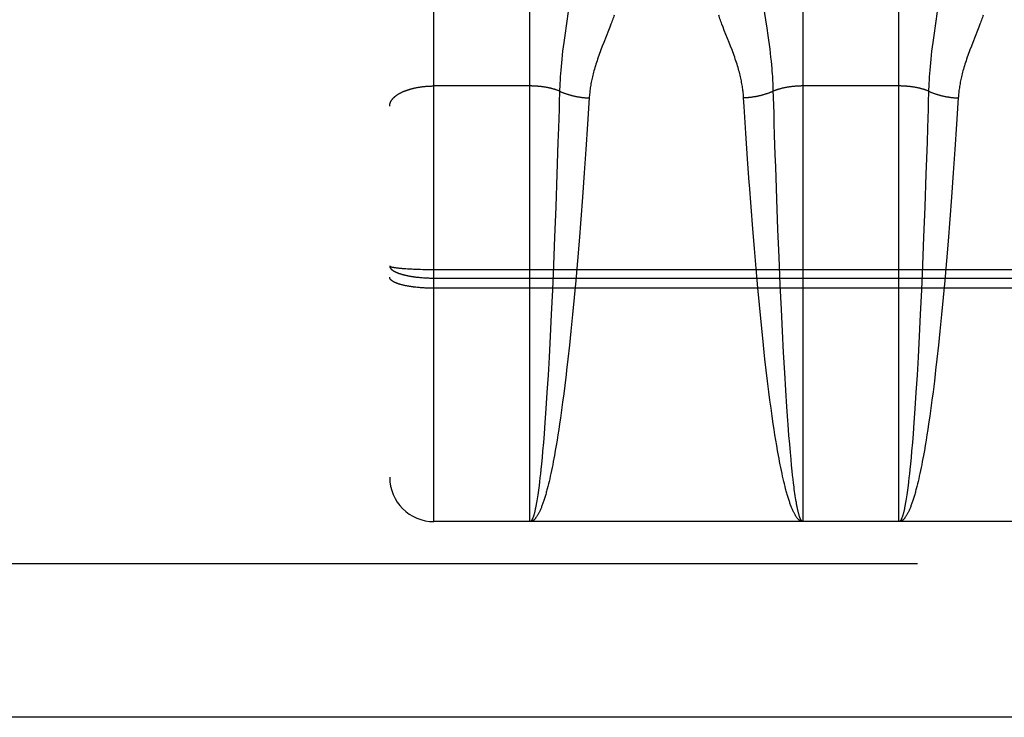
# Model space of a CAD drawing. Header units: inches. Extents: x 0 to 253, y 0 to 164.
# Tile 8 of 97: x 73.941 to 74.608, y 46.093 to 46.565. Entities that reach past the tile are written whole.
import ezdxf

# ---------------------------------------------------------------- set-up
doc = ezdxf.new("R2010")
doc.units = ezdxf.units.IN
doc.header["$LTSCALE"] = 13.939812
doc.header["$MEASUREMENT"] = 0
doc.linetypes.add('HIDDEN', pattern=[0.2, 0.1, -0.1])
doc.layers.add('LEFTHAND_DOOR_ASSEMBLY', color=7, linetype='CONTINUOUS')

msp = doc.modelspace()

# ---------------------------------------------------------------- linework, layer by layer
at = {"layer": 'LEFTHAND_DOOR_ASSEMBLY', "color": 8, "linetype": 'HIDDEN'}
for p, q in [((74.22133, 46.22543), (74.22133, 48.01043)), ((74.19133, 47.98043), (74.19133, 46.25544)), ((74.28633, 46.22543), (74.28633, 47.03623)), ((74.47133, 47.03623), (74.47133, 46.22543)), ((74.53633, 46.22543), (74.53633, 47.03623)), ((74.44704, 46.55951), (74.44468, 46.57523)), ((74.31254, 46.5723), (74.31085, 46.56116)), ((74.56254, 46.5723), (74.56085, 46.56116)), ((74.31085, 46.56116), (74.31013, 46.55623)), ((74.34121, 46.56218), (74.34045, 46.56018)), ((74.56085, 46.56116), (74.56013, 46.55623)), ((74.59121, 46.56218), (74.59045, 46.56018)), ((74.31013, 46.55623), (74.30968, 46.55301)), ((74.33963, 46.55807), (74.33637, 46.54987)), ((74.34045, 46.56018), (74.33963, 46.55807)), ((74.41803, 46.55807), (74.4172, 46.56018)), ((74.42129, 46.54987), (74.41803, 46.55807)), ((74.44775, 46.55461), (74.44704, 46.55951)), ((74.44819, 46.55144), (74.44775, 46.55461)), ((74.56013, 46.55623), (74.55968, 46.55301)), ((74.58963, 46.55807), (74.58637, 46.54987)), ((74.59045, 46.56018), (74.58963, 46.55807)), ((74.30925, 46.54989), (74.30886, 46.54688)), ((74.30968, 46.55301), (74.30925, 46.54989)), ((74.33538, 46.54735), (74.33441, 46.54481)), ((74.33637, 46.54987), (74.33538, 46.54735)), ((74.42227, 46.54735), (74.42129, 46.54987)), ((74.4486, 46.54838), (74.44819, 46.55144)), ((74.44898, 46.54542), (74.4486, 46.54838)), ((74.55925, 46.54989), (74.55886, 46.54688)), ((74.55968, 46.55301), (74.55925, 46.54989)), ((74.58538, 46.54735), (74.58441, 46.54481)), ((74.58637, 46.54987), (74.58538, 46.54735)), ((74.30818, 46.54121), (74.30789, 46.53855)), ((74.3085, 46.54399), (74.30818, 46.54121)), ((74.30886, 46.54688), (74.3085, 46.54399)), ((74.44932, 46.54259), (74.44898, 46.54542)), ((74.44963, 46.53987), (74.44932, 46.54259)), ((74.55818, 46.54121), (74.55789, 46.53855)), ((74.5585, 46.54399), (74.55818, 46.54121)), ((74.55886, 46.54688), (74.5585, 46.54399)), ((74.30763, 46.53599), (74.3074, 46.53352)), ((74.30789, 46.53855), (74.30763, 46.53599)), ((74.4499, 46.53726), (74.44963, 46.53987)), ((74.45015, 46.53474), (74.4499, 46.53726)), ((74.45036, 46.53231), (74.45015, 46.53474)), ((74.55763, 46.53599), (74.5574, 46.53352)), ((74.55789, 46.53855), (74.55763, 46.53599)), ((74.30701, 46.52881), (74.30686, 46.52654)), ((74.30719, 46.53113), (74.30701, 46.52881)), ((74.3074, 46.53352), (74.30719, 46.53113)), ((74.45079, 46.52654), (74.45064, 46.52881)), ((74.55701, 46.52881), (74.55686, 46.52654)), ((74.55719, 46.53113), (74.55701, 46.52881)), ((74.5574, 46.53352), (74.55719, 46.53113)), ((74.28633, 46.5204), (74.22091, 46.5204)), ((74.30661, 46.52216), (74.30652, 46.52003)), ((74.30673, 46.52433), (74.30661, 46.52216)), ((74.30686, 46.52654), (74.30673, 46.52433)), ((74.45093, 46.52433), (74.45079, 46.52654)), ((74.45104, 46.52216), (74.45093, 46.52433)), ((74.45113, 46.52003), (74.45104, 46.52216)), ((74.53633, 46.5204), (74.47092, 46.5204)), ((74.55661, 46.52216), (74.55652, 46.52003)), ((74.55673, 46.52433), (74.55661, 46.52216)), ((74.55686, 46.52654), (74.55673, 46.52433)), ((74.30638, 46.51539), (74.30624, 46.51082)), ((74.30645, 46.51794), (74.30638, 46.51539)), ((74.30652, 46.52003), (74.30645, 46.51794)), ((74.55638, 46.51539), (74.55624, 46.51082)), ((74.55645, 46.51794), (74.55638, 46.51539)), ((74.55652, 46.52003), (74.55645, 46.51794)), ((74.30624, 46.51082), (74.30606, 46.50463)), ((74.32652, 46.51229), (74.3254, 46.49453)), ((74.43149, 46.50648), (74.43113, 46.51229)), ((74.4515, 46.50773), (74.45136, 46.51235)), ((74.45169, 46.50149), (74.4515, 46.50773)), ((74.55624, 46.51082), (74.55606, 46.50463)), ((74.57652, 46.51229), (74.5754, 46.49453)), ((74.30606, 46.50463), (74.30586, 46.49834)), ((74.43265, 46.48841), (74.43149, 46.50648)), ((74.45189, 46.49516), (74.45169, 46.50149)), ((74.55606, 46.50463), (74.55586, 46.49834)), ((74.30586, 46.49834), (74.30566, 46.49196)), ((74.3254, 46.49453), (74.32427, 46.4775)), ((74.45214, 46.48712), (74.45189, 46.49516)), ((74.55586, 46.49834), (74.55566, 46.49196)), ((74.5754, 46.49453), (74.57427, 46.4775)), ((74.30566, 46.49196), (74.30535, 46.48224)), ((74.43382, 46.47115), (74.43265, 46.48841)), ((74.45257, 46.47401), (74.45214, 46.48712)), ((74.55566, 46.49196), (74.55535, 46.48224)), ((74.30535, 46.48224), (74.30463, 46.46067)), ((74.55535, 46.48224), (74.55463, 46.46067)), ((74.32427, 46.4775), (74.32316, 46.46151)), ((74.45285, 46.4657), (74.45257, 46.47401)), ((74.57427, 46.4775), (74.57316, 46.46151)), ((74.43495, 46.45502), (74.43382, 46.47115)), ((74.30463, 46.46067), (74.30384, 46.43862)), ((74.32316, 46.46151), (74.32198, 46.44518)), ((74.45362, 46.44373), (74.45285, 46.4657)), ((74.55463, 46.46067), (74.55384, 46.43862)), ((74.57316, 46.46151), (74.57198, 46.44518)), ((74.32198, 46.44518), (74.32085, 46.43027)), ((74.45439, 46.42322), (74.45362, 46.44373)), ((74.57198, 46.44518), (74.57085, 46.43027)), ((74.30384, 46.43862), (74.30306, 46.41808)), ((74.43733, 46.42361), (74.43617, 46.43857)), ((74.55384, 46.43862), (74.55306, 46.41808)), ((74.32085, 46.43027), (74.31965, 46.41527)), ((74.57085, 46.43027), (74.56965, 46.41527)), ((74.43841, 46.41026), (74.43733, 46.42361)), ((74.45515, 46.40441), (74.45439, 46.42322)), ((74.30306, 46.41808), (74.30229, 46.3993)), ((74.31965, 46.41527), (74.31854, 46.40192)), ((74.55306, 46.41808), (74.55229, 46.3993)), ((74.56965, 46.41527), (74.56854, 46.40192)), ((74.43954, 46.39692), (74.43841, 46.41026)), ((74.31854, 46.40192), (74.31738, 46.38863)), ((74.45595, 46.38577), (74.45515, 46.40441)), ((74.56854, 46.40192), (74.56738, 46.38863)), ((74.1957, 46.39734), (74.19615, 46.39728)), ((74.19615, 46.39728), (74.19662, 46.39722)), ((74.19662, 46.39722), (74.19711, 46.39717)), ((74.19711, 46.39717), (74.19761, 46.39711)), ((74.19761, 46.39711), (74.19814, 46.39706)), ((74.19814, 46.39706), (74.19868, 46.39701)), ((74.19868, 46.39701), (74.19924, 46.39696)), ((74.19924, 46.39696), (74.19982, 46.39691)), ((74.19982, 46.39691), (74.20041, 46.39686)), ((74.20041, 46.39686), (74.20134, 46.39679)), ((74.20134, 46.39679), (74.20229, 46.39672)), ((74.20229, 46.39672), (74.20329, 46.39666)), ((74.20329, 46.39666), (74.20431, 46.3966)), ((74.20431, 46.3966), (74.20537, 46.39654)), ((74.20537, 46.39654), (74.20645, 46.39649)), ((74.20645, 46.39649), (74.20756, 46.39644)), ((74.20756, 46.39644), (74.20907, 46.39638)), ((74.20907, 46.39638), (74.21063, 46.39633)), ((74.21063, 46.39633), (74.21222, 46.39629)), ((74.21222, 46.39629), (74.21383, 46.39625)), ((74.21383, 46.39625), (74.21547, 46.39622)), ((74.21547, 46.39622), (74.21713, 46.39619)), ((74.21713, 46.39619), (74.2188, 46.39618)), ((74.2188, 46.39618), (74.22048, 46.39617)), ((74.22048, 46.39617), (74.78717, 46.39617)), ((74.30229, 46.3993), (74.30155, 46.38241)), ((74.44072, 46.38367), (74.43954, 46.39692)), ((74.55229, 46.3993), (74.55155, 46.38241)), ((74.21182, 46.39077), (74.21262, 46.3907)), ((74.21262, 46.3907), (74.21343, 46.39063)), ((74.21343, 46.39063), (74.21424, 46.39057)), ((74.21424, 46.39057), (74.21506, 46.39052)), ((74.21506, 46.39052), (74.21589, 46.39048)), ((74.21589, 46.39048), (74.21672, 46.39044)), ((74.21672, 46.39044), (74.21755, 46.39041)), ((74.21755, 46.39041), (74.21839, 46.39038)), ((74.21839, 46.39038), (74.21922, 46.39036)), ((74.21922, 46.39036), (74.22006, 46.39035)), ((74.22006, 46.39035), (74.22091, 46.39034)), ((74.22091, 46.39034), (74.78633, 46.39034)), ((74.31738, 46.38863), (74.31633, 46.3771)), ((74.56738, 46.38863), (74.56633, 46.3771)), ((74.20908, 46.38408), (74.20831, 46.38417)), ((74.20985, 46.384), (74.20908, 46.38408)), ((74.21063, 46.38392), (74.20985, 46.384)), ((74.21142, 46.38385), (74.21063, 46.38392)), ((74.21222, 46.38379), (74.21142, 46.38385)), ((74.21302, 46.38373), (74.21222, 46.38379)), ((74.21383, 46.38367), (74.21302, 46.38373)), ((74.21465, 46.38362), (74.21383, 46.38367)), ((74.21547, 46.38358), (74.21465, 46.38362)), ((74.2163, 46.38354), (74.21547, 46.38358)), ((74.21713, 46.38351), (74.2163, 46.38354)), ((74.21797, 46.38348), (74.21713, 46.38351)), ((74.21881, 46.38346), (74.21797, 46.38348)), ((74.21964, 46.38345), (74.21881, 46.38346)), ((74.22049, 46.38344), (74.21964, 46.38345)), ((74.22133, 46.38343), (74.22049, 46.38344)), ((74.78675, 46.38343), (74.22133, 46.38343)), ((74.30155, 46.38241), (74.30078, 46.36573)), ((74.44179, 46.37216), (74.44072, 46.38367)), ((74.45672, 46.36905), (74.45595, 46.38577)), ((74.55155, 46.38241), (74.55078, 46.36573)), ((74.31633, 46.3771), (74.31523, 46.36561)), ((74.56633, 46.3771), (74.56523, 46.36561)), ((74.44291, 46.36075), (74.44179, 46.37216)), ((74.45744, 46.35428), (74.45672, 46.36905)), ((74.30078, 46.36573), (74.30005, 46.35105)), ((74.31523, 46.36561), (74.3141, 46.35432)), ((74.44405, 46.34954), (74.44291, 46.36075)), ((74.55078, 46.36573), (74.55005, 46.35105)), ((74.56523, 46.36561), (74.5641, 46.35432)), ((74.3141, 46.35432), (74.3131, 46.34481)), ((74.45819, 46.33995), (74.45744, 46.35428)), ((74.5641, 46.35432), (74.5631, 46.34481)), ((74.30005, 46.35105), (74.29929, 46.33683)), ((74.44506, 46.34014), (74.44405, 46.34954)), ((74.55005, 46.35105), (74.54929, 46.33683)), ((74.3131, 46.34481), (74.31208, 46.33552)), ((74.5631, 46.34481), (74.56208, 46.33552)), ((74.29929, 46.33683), (74.29859, 46.32465)), ((74.31208, 46.33552), (74.31121, 46.32794)), ((74.44558, 46.33552), (74.44506, 46.34014)), ((74.44645, 46.32794), (74.44558, 46.33552)), ((74.45897, 46.32615), (74.45819, 46.33995)), ((74.54929, 46.33683), (74.54859, 46.32465)), ((74.56208, 46.33552), (74.56121, 46.32794)), ((74.31121, 46.32794), (74.31086, 46.32496)), ((74.44733, 46.32054), (74.44645, 46.32794)), ((74.56121, 46.32794), (74.56032, 46.32054)), ((74.29859, 46.32465), (74.29787, 46.31295)), ((74.31086, 46.32496), (74.30996, 46.31763)), ((74.44823, 46.31332), (74.44733, 46.32054)), ((74.45969, 46.31439), (74.45897, 46.32615)), ((74.54859, 46.32465), (74.54787, 46.31295)), ((74.56032, 46.32054), (74.55942, 46.31332)), ((74.30996, 46.31763), (74.30924, 46.3119)), ((74.46042, 46.30316), (74.45969, 46.31439)), ((74.29787, 46.31295), (74.29714, 46.3018)), ((74.30924, 46.3119), (74.30851, 46.30631)), ((74.44896, 46.3077), (74.44823, 46.31332)), ((74.4497, 46.30221), (74.44896, 46.3077)), ((74.54787, 46.31295), (74.54714, 46.3018)), ((74.55869, 46.3077), (74.55795, 46.30221)), ((74.55942, 46.31332), (74.55869, 46.3077)), ((74.29714, 46.3018), (74.29648, 46.29253)), ((74.30777, 46.30085), (74.30702, 46.29554)), ((74.30851, 46.30631), (74.30777, 46.30085)), ((74.45045, 46.29686), (74.4497, 46.30221)), ((74.46107, 46.29383), (74.46042, 46.30316)), ((74.54714, 46.3018), (74.54648, 46.29253)), ((74.55795, 46.30221), (74.55721, 46.29686)), ((74.30702, 46.29554), (74.30645, 46.29166)), ((74.4512, 46.29166), (74.45045, 46.29686)), ((74.46126, 46.29125), (74.46107, 46.29383)), ((74.55721, 46.29686), (74.55645, 46.29166)), ((74.29648, 46.29253), (74.29591, 46.28497)), ((74.30588, 46.28786), (74.3053, 46.28416)), ((74.30645, 46.29166), (74.30588, 46.28786)), ((74.45177, 46.28786), (74.4512, 46.29166)), ((74.45235, 46.28416), (74.45177, 46.28786)), ((74.46184, 46.28375), (74.46126, 46.29125)), ((74.54648, 46.29253), (74.54591, 46.28497)), ((74.55588, 46.28786), (74.5553, 46.28416)), ((74.55645, 46.29166), (74.55588, 46.28786)), ((74.29591, 46.28497), (74.29543, 46.27897)), ((74.30472, 46.28055), (74.30413, 46.27703)), ((74.3053, 46.28416), (74.30472, 46.28055)), ((74.45293, 46.28055), (74.45235, 46.28416)), ((74.45352, 46.27703), (74.45293, 46.28055)), ((74.46233, 46.2778), (74.46184, 46.28375)), ((74.54591, 46.28497), (74.54543, 46.27897)), ((74.55472, 46.28055), (74.55413, 46.27703)), ((74.5553, 46.28416), (74.55472, 46.28055)), ((74.29543, 46.27897), (74.29493, 46.27323)), ((74.30354, 46.27361), (74.30295, 46.2703)), ((74.30413, 46.27703), (74.30354, 46.27361)), ((74.45411, 46.27361), (74.45352, 46.27703)), ((74.4547, 46.2703), (74.45411, 46.27361)), ((74.46282, 46.27212), (74.46233, 46.2778)), ((74.54543, 46.27897), (74.54493, 46.27323)), ((74.55354, 46.27361), (74.55295, 46.2703)), ((74.55413, 46.27703), (74.55354, 46.27361)), ((74.29454, 46.26885), (74.29414, 46.26465)), ((74.29493, 46.27323), (74.29454, 46.26885)), ((74.30255, 46.26814), (74.30215, 46.26603)), ((74.30295, 46.2703), (74.30255, 46.26814)), ((74.4551, 46.26814), (74.4547, 46.2703)), ((74.4555, 46.26603), (74.4551, 46.26814)), ((74.46321, 46.26778), (74.46282, 46.27212)), ((74.46361, 46.26363), (74.46321, 46.26778)), ((74.54454, 46.26885), (74.54414, 46.26465)), ((74.54493, 46.27323), (74.54454, 46.26885)), ((74.55255, 46.26814), (74.55215, 46.26603)), ((74.55295, 46.2703), (74.55255, 46.26814)), ((74.29374, 46.26065), (74.29343, 46.25777)), ((74.29414, 46.26465), (74.29374, 46.26065)), ((74.30135, 46.26196), (74.30094, 46.25999)), ((74.30175, 46.26397), (74.30135, 46.26196)), ((74.30215, 46.26603), (74.30175, 46.26397)), ((74.4559, 46.26397), (74.4555, 46.26603)), ((74.45631, 46.26196), (74.4559, 46.26397)), ((74.45671, 46.25999), (74.45631, 46.26196)), ((74.46402, 46.25968), (74.46361, 46.26363)), ((74.54374, 46.26065), (74.54343, 46.25777)), ((74.54414, 46.26465), (74.54374, 46.26065)), ((74.55135, 46.26196), (74.55094, 46.25999)), ((74.55175, 46.26397), (74.55135, 46.26196)), ((74.55215, 46.26603), (74.55175, 46.26397)), ((74.29312, 46.25501), (74.29282, 46.25236)), ((74.29343, 46.25777), (74.29312, 46.25501)), ((74.29972, 46.2544), (74.29931, 46.25263)), ((74.30013, 46.25621), (74.29972, 46.2544)), ((74.30053, 46.25808), (74.30013, 46.25621)), ((74.30094, 46.25999), (74.30053, 46.25808)), ((74.45712, 46.25808), (74.45671, 46.25999)), ((74.45753, 46.25621), (74.45712, 46.25808)), ((74.45794, 46.2544), (74.45753, 46.25621)), ((74.45835, 46.25263), (74.45794, 46.2544)), ((74.46432, 46.25684), (74.46402, 46.25968)), ((74.46463, 46.25412), (74.46432, 46.25684)), ((74.46494, 46.25151), (74.46463, 46.25412)), ((74.54312, 46.25501), (74.54282, 46.25236)), ((74.54343, 46.25777), (74.54312, 46.25501)), ((74.54972, 46.2544), (74.54931, 46.25263)), ((74.55013, 46.25621), (74.54972, 46.2544)), ((74.55053, 46.25808), (74.55013, 46.25621)), ((74.55094, 46.25999), (74.55053, 46.25808)), ((74.2923, 46.24821), (74.29209, 46.24664)), ((74.29251, 46.24983), (74.2923, 46.24821)), ((74.29282, 46.25236), (74.29251, 46.24983)), ((74.29889, 46.25092), (74.29848, 46.24926)), ((74.29931, 46.25263), (74.29889, 46.25092)), ((74.45876, 46.25092), (74.45835, 46.25263)), ((74.45917, 46.24926), (74.45876, 46.25092)), ((74.45959, 46.24765), (74.45917, 46.24926)), ((74.46525, 46.24901), (74.46494, 46.25151)), ((74.46546, 46.24742), (74.46525, 46.24901)), ((74.46566, 46.24587), (74.46546, 46.24742)), ((74.5423, 46.24821), (74.54209, 46.24664)), ((74.54251, 46.24983), (74.5423, 46.24821)), ((74.54282, 46.25236), (74.54251, 46.24983)), ((74.54889, 46.25092), (74.54848, 46.24926)), ((74.54931, 46.25263), (74.54889, 46.25092)), ((74.29126, 46.24089), (74.29105, 46.23959)), ((74.29147, 46.24225), (74.29126, 46.24089)), ((74.29168, 46.24366), (74.29147, 46.24225)), ((74.29188, 46.24512), (74.29168, 46.24366)), ((74.29209, 46.24664), (74.29188, 46.24512)), ((74.46587, 46.24438), (74.46566, 46.24587)), ((74.46608, 46.24295), (74.46587, 46.24438)), ((74.46629, 46.24157), (74.46608, 46.24295)), ((74.4665, 46.24024), (74.46629, 46.24157)), ((74.46671, 46.23897), (74.4665, 46.24024)), ((74.54126, 46.24089), (74.54105, 46.23959)), ((74.54147, 46.24225), (74.54126, 46.24089)), ((74.54168, 46.24366), (74.54147, 46.24225)), ((74.54188, 46.24512), (74.54168, 46.24366)), ((74.54209, 46.24664), (74.54188, 46.24512)), ((74.29105, 46.23959), (74.29083, 46.23835)), ((74.54105, 46.23959), (74.54083, 46.23835)), ((74.78633, 46.22543), (74.22133, 46.22543)), ((77.33683, 46.19693), (42.73333, 46.19693))]:
    msp.add_line(p, q, dxfattribs=at)
at = {"layer": 'LEFTHAND_DOOR_ASSEMBLY', "color": 3, "linetype": 'Continuous'}
msp.add_line((77.33683, 46.09293), (42.73333, 46.09293), dxfattribs=at)
at = {"layer": 'LEFTHAND_DOOR_ASSEMBLY', "color": 8, "linetype": 'HIDDEN'}
for points in [[(74.34342, 46.56838), (74.34314, 46.56756), (74.34286, 46.56672), (74.34256, 46.56586), (74.34225, 46.56498), (74.34192, 46.56407), (74.34157, 46.56314), (74.34121, 46.56218)], [(74.4172, 46.56018), (74.41644, 46.56218), (74.41608, 46.56314), (74.41574, 46.56407), (74.41541, 46.56498), (74.41509, 46.56586), (74.41479, 46.56672), (74.41451, 46.56756), (74.41424, 46.56838)], [(74.59342, 46.56838), (74.59314, 46.56756), (74.59286, 46.56672), (74.59256, 46.56586), (74.59225, 46.56498), (74.59192, 46.56407), (74.59157, 46.56314), (74.59121, 46.56218)], [(74.43113, 46.51229), (74.43107, 46.51314), (74.43101, 46.51399), (74.43093, 46.51485), (74.43085, 46.51571), (74.43075, 46.51658), (74.43064, 46.51745), (74.43053, 46.51834), (74.4304, 46.51923), (74.43026, 46.52013), (74.43011, 46.52104), (74.42995, 46.52195), (74.42978, 46.52288), (74.4296, 46.52382), (74.4294, 46.52476), (74.42919, 46.52573), (74.42896, 46.5267), (74.42873, 46.52769), (74.42847, 46.5287), (74.42821, 46.52972), (74.42792, 46.53077), (74.42763, 46.53183), (74.42731, 46.53291), (74.42698, 46.53401), (74.42663, 46.53514), (74.42626, 46.53628), (74.42588, 46.53745), (74.42548, 46.53863), (74.42506, 46.53983), (74.42463, 46.54106), (74.42418, 46.54229), (74.42372, 46.54355), (74.42324, 46.54481), (74.42227, 46.54735)], [(74.33441, 46.54481), (74.33394, 46.54355), (74.33347, 46.54229), (74.33303, 46.54106), (74.33259, 46.53983), (74.33218, 46.53863), (74.33178, 46.53745), (74.33139, 46.53628), (74.33102, 46.53514), (74.33067, 46.53401), (74.33034, 46.53291), (74.33003, 46.53183), (74.32973, 46.53077), (74.32945, 46.52972), (74.32918, 46.5287), (74.32893, 46.52769), (74.32869, 46.5267), (74.32846, 46.52573), (74.32825, 46.52476), (74.32806, 46.52382), (74.32787, 46.52288), (74.3277, 46.52195), (74.32754, 46.52104), (74.32739, 46.52013), (74.32725, 46.51923), (74.32712, 46.51834), (74.32701, 46.51745), (74.3269, 46.51658), (74.32681, 46.51571), (74.32672, 46.51485), (74.32664, 46.51399), (74.32658, 46.51314), (74.32652, 46.51229)], [(74.58441, 46.54481), (74.58394, 46.54355), (74.58347, 46.54229), (74.58303, 46.54106), (74.58259, 46.53983), (74.58218, 46.53863), (74.58178, 46.53745), (74.58139, 46.53628), (74.58102, 46.53514), (74.58067, 46.53401), (74.58034, 46.53291), (74.58003, 46.53183), (74.57973, 46.53077), (74.57945, 46.52972), (74.57918, 46.5287), (74.57893, 46.52769), (74.57869, 46.5267), (74.57846, 46.52573), (74.57825, 46.52476), (74.57806, 46.52382), (74.57787, 46.52288), (74.5777, 46.52195), (74.57754, 46.52104), (74.57739, 46.52013), (74.57725, 46.51923), (74.57712, 46.51834), (74.57701, 46.51745), (74.5769, 46.51658), (74.57681, 46.51571), (74.57672, 46.51485), (74.57664, 46.51399), (74.57658, 46.51314), (74.57652, 46.51229)], [(74.45064, 46.52881), (74.45055, 46.52996), (74.45036, 46.53231)], [(74.19133, 46.50681), (74.19133, 46.507), (74.19134, 46.50719), (74.19135, 46.50738), (74.19137, 46.50757), (74.1914, 46.50776), (74.19143, 46.50795), (74.19147, 46.50814), (74.19151, 46.50833), (74.19157, 46.50852), (74.19162, 46.50871), (74.19168, 46.5089), (74.19175, 46.50909), (74.19182, 46.50928), (74.1919, 46.50946), (74.19199, 46.50965), (74.19208, 46.50984), (74.19218, 46.51002), (74.19228, 46.51021), (74.19239, 46.51039), (74.1925, 46.51057), (74.19262, 46.51076), (74.19274, 46.51094), (74.19287, 46.51112), (74.19301, 46.5113), (74.19315, 46.51148), (74.1933, 46.51166), (74.19345, 46.51184), (74.19361, 46.51201), (74.19377, 46.51219), (74.19394, 46.51236), (74.19412, 46.51254), (74.1943, 46.51271), (74.19448, 46.51288), (74.19467, 46.51305), (74.19487, 46.51322), (74.19507, 46.51339), (74.19528, 46.51355), (74.19549, 46.51372), (74.1957, 46.51388), (74.19592, 46.51404), (74.19615, 46.5142), (74.19638, 46.51436), (74.19662, 46.51452), (74.19686, 46.51468), (74.19711, 46.51483), (74.19736, 46.51498), (74.19761, 46.51514), (74.19787, 46.51529), (74.19814, 46.51543), (74.19841, 46.51558), (74.19868, 46.51573), (74.19896, 46.51587), (74.19924, 46.51601), (74.19953, 46.51615), (74.19982, 46.51629), (74.20011, 46.51642), (74.20041, 46.51656), (74.20072, 46.51669), (74.20102, 46.51682), (74.20134, 46.51695), (74.20165, 46.51707), (74.20197, 46.5172), (74.20229, 46.51732), (74.20262, 46.51744), (74.20295, 46.51756), (74.20329, 46.51767), (74.20362, 46.51779), (74.20397, 46.5179), (74.20431, 46.51801), (74.20466, 46.51811), (74.20501, 46.51822), (74.20537, 46.51832), (74.20572, 46.51842), (74.20608, 46.51852), (74.20645, 46.51861), (74.20681, 46.51871), (74.20718, 46.5188), (74.20756, 46.51889), (74.20793, 46.51897), (74.20831, 46.51906), (74.20869, 46.51914), (74.20907, 46.51922), (74.20946, 46.51929), (74.20985, 46.51937), (74.21024, 46.51944), (74.21063, 46.51951), (74.21102, 46.51958), (74.21142, 46.51964), (74.21182, 46.5197), (74.21222, 46.51976), (74.21262, 46.51982), (74.21302, 46.51987), (74.21343, 46.51992), (74.21383, 46.51997), (74.21424, 46.52002), (74.21465, 46.52006), (74.21506, 46.5201), (74.21547, 46.52014), (74.21589, 46.52018), (74.2163, 46.52021), (74.21672, 46.52024), (74.21713, 46.52027), (74.21755, 46.5203), (74.21797, 46.52032), (74.21839, 46.52034), (74.2188, 46.52036), (74.21922, 46.52037), (74.21964, 46.52038), (74.22006, 46.52039), (74.22048, 46.5204), (74.22091, 46.5204)], [(74.30642, 46.5169), (74.30612, 46.51703), (74.30581, 46.51715), (74.3055, 46.51727), (74.30518, 46.51738), (74.30486, 46.5175), (74.30454, 46.51761), (74.30422, 46.51772), (74.30389, 46.51783), (74.30356, 46.51794), (74.30322, 46.51804), (74.30288, 46.51815), (74.30254, 46.51825), (74.3022, 46.51835), (74.30185, 46.51844), (74.3015, 46.51854), (74.30114, 46.51863), (74.30079, 46.51872), (74.30043, 46.51881), (74.30007, 46.51889), (74.2997, 46.51898), (74.29934, 46.51906), (74.29897, 46.51914), (74.2986, 46.51921), (74.29823, 46.51929), (74.29785, 46.51936), (74.29747, 46.51943), (74.29709, 46.5195), (74.29671, 46.51956), (74.29633, 46.51963), (74.29594, 46.51969), (74.29555, 46.51974), (74.29517, 46.5198), (74.29478, 46.51985), (74.29438, 46.5199), (74.29399, 46.51995), (74.29359, 46.52), (74.2932, 46.52004), (74.2928, 46.52008), (74.2924, 46.52012), (74.292, 46.52016), (74.2916, 46.52019), (74.2912, 46.52022), (74.2908, 46.52025), (74.29039, 46.52028), (74.28999, 46.5203), (74.28958, 46.52032), (74.28918, 46.52034), (74.28877, 46.52036), (74.28836, 46.52037), (74.28796, 46.52038), (74.28755, 46.52039), (74.28714, 46.5204), (74.28673, 46.5204), (74.28633, 46.5204)], [(74.47092, 46.5204), (74.47051, 46.5204), (74.4701, 46.52039), (74.4697, 46.52038), (74.46929, 46.52037), (74.46888, 46.52036), (74.46848, 46.52034), (74.46807, 46.52032), (74.46767, 46.5203), (74.46726, 46.52028), (74.46686, 46.52025), (74.46645, 46.52022), (74.46605, 46.52019), (74.46565, 46.52016), (74.46525, 46.52012), (74.46485, 46.52008), (74.46445, 46.52004), (74.46406, 46.52), (74.46366, 46.51995), (74.46327, 46.5199), (74.46288, 46.51985), (74.46249, 46.5198), (74.4621, 46.51974), (74.46171, 46.51969), (74.46133, 46.51963), (74.46094, 46.51956), (74.46056, 46.5195), (74.46018, 46.51943), (74.4598, 46.51936), (74.45943, 46.51929), (74.45905, 46.51921), (74.45868, 46.51914), (74.45831, 46.51906), (74.45795, 46.51898), (74.45758, 46.51889), (74.45722, 46.51881), (74.45686, 46.51872), (74.45651, 46.51863), (74.45616, 46.51854), (74.45581, 46.51844), (74.45546, 46.51835), (74.45511, 46.51825), (74.45477, 46.51815), (74.45443, 46.51804), (74.4541, 46.51794), (74.45377, 46.51783), (74.45344, 46.51772), (74.45311, 46.51761), (74.45279, 46.5175), (74.45247, 46.51738), (74.45215, 46.51727), (74.45184, 46.51715), (74.45153, 46.51703), (74.45123, 46.5169)], [(74.55642, 46.5169), (74.55612, 46.51703), (74.55581, 46.51715), (74.5555, 46.51727), (74.55518, 46.51738), (74.55486, 46.5175), (74.55454, 46.51761), (74.55422, 46.51772), (74.55389, 46.51783), (74.55356, 46.51794), (74.55322, 46.51804), (74.55288, 46.51815), (74.55254, 46.51825), (74.5522, 46.51835), (74.55185, 46.51844), (74.5515, 46.51854), (74.55114, 46.51863), (74.55079, 46.51872), (74.55043, 46.51881), (74.55007, 46.51889), (74.5497, 46.51898), (74.54934, 46.51906), (74.54897, 46.51914), (74.5486, 46.51921), (74.54823, 46.51929), (74.54785, 46.51936), (74.54747, 46.51943), (74.54709, 46.5195), (74.54671, 46.51956), (74.54633, 46.51963), (74.54594, 46.51969), (74.54555, 46.51974), (74.54517, 46.5198), (74.54478, 46.51985), (74.54438, 46.5199), (74.54399, 46.51995), (74.54359, 46.52), (74.5432, 46.52004), (74.5428, 46.52008), (74.5424, 46.52012), (74.542, 46.52016), (74.5416, 46.52019), (74.5412, 46.52022), (74.5408, 46.52025), (74.54039, 46.52028), (74.53999, 46.5203), (74.53958, 46.52032), (74.53918, 46.52034), (74.53877, 46.52036), (74.53836, 46.52037), (74.53796, 46.52038), (74.53755, 46.52039), (74.53714, 46.5204), (74.53673, 46.5204), (74.53633, 46.5204)], [(74.30642, 46.5169), (74.30674, 46.51675), (74.30706, 46.5166), (74.30738, 46.51646), (74.30771, 46.51631), (74.30804, 46.51617), (74.30838, 46.51603), (74.30872, 46.51589), (74.30906, 46.51575), (74.30941, 46.51562), (74.30976, 46.51549), (74.31011, 46.51536), (74.31047, 46.51523), (74.31082, 46.51511), (74.31119, 46.51498), (74.31155, 46.51486), (74.31192, 46.51475), (74.31229, 46.51463), (74.31267, 46.51452), (74.31304, 46.51441), (74.31342, 46.5143), (74.31381, 46.5142), (74.31419, 46.51409), (74.31458, 46.51399), (74.31497, 46.5139), (74.31536, 46.5138), (74.31575, 46.51371), (74.31615, 46.51362), (74.31655, 46.51353), (74.31695, 46.51345), (74.31735, 46.51337), (74.31776, 46.51329), (74.31816, 46.51321), (74.31857, 46.51314), (74.31898, 46.51307), (74.31939, 46.513), (74.3198, 46.51294), (74.32021, 46.51287), (74.32063, 46.51282), (74.32105, 46.51276), (74.32146, 46.51271), (74.32188, 46.51265), (74.3223, 46.51261), (74.32272, 46.51256), (74.32314, 46.51252), (74.32356, 46.51248), (74.32398, 46.51244), (74.32441, 46.51241), (74.32483, 46.51238), (74.32525, 46.51235), (74.32567, 46.51233), (74.3261, 46.51231), (74.32652, 46.51229)], [(74.45123, 46.5169), (74.45091, 46.51675), (74.45059, 46.5166), (74.45027, 46.51646), (74.44994, 46.51631), (74.44961, 46.51617), (74.44927, 46.51603), (74.44893, 46.51589), (74.44859, 46.51575), (74.44825, 46.51562), (74.4479, 46.51549), (74.44754, 46.51536), (74.44719, 46.51523), (74.44683, 46.51511), (74.44647, 46.51498), (74.4461, 46.51486), (74.44573, 46.51475), (74.44536, 46.51463), (74.44499, 46.51452), (74.44461, 46.51441), (74.44423, 46.5143), (74.44385, 46.5142), (74.44346, 46.51409), (74.44308, 46.51399), (74.44269, 46.5139), (74.44229, 46.5138), (74.4419, 46.51371), (74.4415, 46.51362), (74.4411, 46.51353), (74.4407, 46.51345), (74.4403, 46.51337), (74.4399, 46.51329), (74.43949, 46.51321), (74.43908, 46.51314), (74.43867, 46.51307), (74.43826, 46.513), (74.43785, 46.51294), (74.43744, 46.51287), (74.43702, 46.51282), (74.43661, 46.51276), (74.43619, 46.51271), (74.43577, 46.51265), (74.43535, 46.51261), (74.43493, 46.51256), (74.43451, 46.51252), (74.43409, 46.51248), (74.43367, 46.51244), (74.43325, 46.51241), (74.43282, 46.51238), (74.4324, 46.51235), (74.43198, 46.51233), (74.43155, 46.51231), (74.43113, 46.51229)], [(74.45136, 46.51235), (74.4512, 46.51794), (74.45113, 46.52003)], [(74.55642, 46.5169), (74.55674, 46.51675), (74.55706, 46.5166), (74.55738, 46.51646), (74.55771, 46.51631), (74.55804, 46.51617), (74.55838, 46.51603), (74.55872, 46.51589), (74.55906, 46.51575), (74.55941, 46.51562), (74.55976, 46.51549), (74.56011, 46.51536), (74.56047, 46.51523), (74.56082, 46.51511), (74.56119, 46.51498), (74.56155, 46.51486), (74.56192, 46.51475), (74.56229, 46.51463), (74.56267, 46.51452), (74.56304, 46.51441), (74.56342, 46.5143), (74.56381, 46.5142), (74.56419, 46.51409), (74.56458, 46.51399), (74.56497, 46.5139), (74.56536, 46.5138), (74.56575, 46.51371), (74.56615, 46.51362), (74.56655, 46.51353), (74.56695, 46.51345), (74.56735, 46.51337), (74.56776, 46.51329), (74.56816, 46.51321), (74.56857, 46.51314), (74.56898, 46.51307), (74.56939, 46.513), (74.5698, 46.51294), (74.57021, 46.51287), (74.57063, 46.51282), (74.57105, 46.51276), (74.57146, 46.51271), (74.57188, 46.51265), (74.5723, 46.51261), (74.57272, 46.51256), (74.57314, 46.51252), (74.57356, 46.51248), (74.57398, 46.51244), (74.57441, 46.51241), (74.57483, 46.51238), (74.57525, 46.51235), (74.57567, 46.51233), (74.5761, 46.51231), (74.57652, 46.51229)], [(74.43617, 46.43857), (74.43507, 46.45338), (74.43495, 46.45502)], [(74.19133, 46.3986), (74.19133, 46.39857), (74.19134, 46.39853), (74.19135, 46.3985), (74.19137, 46.39847), (74.1914, 46.39843), (74.19143, 46.3984), (74.19147, 46.39836), (74.19151, 46.39833), (74.19157, 46.3983), (74.19162, 46.39826), (74.19168, 46.39823), (74.19175, 46.39819), (74.19182, 46.39816), (74.1919, 46.39813), (74.19199, 46.39809), (74.19208, 46.39806), (74.19218, 46.39803), (74.19228, 46.39799), (74.19239, 46.39796), (74.1925, 46.39793), (74.19262, 46.3979), (74.19274, 46.39786), (74.19287, 46.39783), (74.19301, 46.3978), (74.19315, 46.39777), (74.1933, 46.39774), (74.19345, 46.3977), (74.19361, 46.39767), (74.19377, 46.39764), (74.19394, 46.39761), (74.19412, 46.39758), (74.1943, 46.39755), (74.19448, 46.39752), (74.19467, 46.39749), (74.19487, 46.39746), (74.19507, 46.39743), (74.19528, 46.3974), (74.1957, 46.39734)], [(74.19133, 46.3986), (74.19133, 46.39849), (74.19134, 46.39837), (74.19135, 46.39825), (74.19137, 46.39814), (74.1914, 46.39802), (74.19143, 46.39791), (74.19147, 46.39779), (74.19151, 46.39768), (74.19157, 46.39756), (74.19162, 46.39745), (74.19168, 46.39733), (74.19175, 46.39722), (74.19182, 46.3971), (74.1919, 46.39699), (74.19199, 46.39688), (74.19208, 46.39676), (74.19218, 46.39665), (74.19228, 46.39654), (74.19239, 46.39643), (74.1925, 46.39632), (74.19262, 46.3962), (74.19274, 46.39609), (74.19287, 46.39598), (74.19301, 46.39587), (74.19315, 46.39576), (74.1933, 46.39566), (74.19345, 46.39555), (74.19361, 46.39544), (74.19377, 46.39533), (74.19394, 46.39523), (74.19412, 46.39512), (74.1943, 46.39502), (74.19448, 46.39491), (74.19467, 46.39481), (74.19487, 46.39471), (74.19507, 46.39461), (74.19528, 46.39451), (74.19549, 46.3944), (74.1957, 46.39431), (74.19592, 46.39421), (74.19615, 46.39411), (74.19638, 46.39401), (74.19662, 46.39392), (74.19686, 46.39382), (74.19711, 46.39373), (74.19736, 46.39363), (74.19761, 46.39354), (74.19787, 46.39345), (74.19814, 46.39336), (74.19841, 46.39327), (74.19868, 46.39318), (74.19896, 46.3931), (74.19924, 46.39301), (74.19953, 46.39293), (74.19982, 46.39284), (74.20011, 46.39276), (74.20041, 46.39268), (74.20072, 46.3926), (74.20102, 46.39252), (74.20134, 46.39244), (74.20165, 46.39237), (74.20197, 46.39229), (74.20229, 46.39222), (74.20262, 46.39214), (74.20295, 46.39207), (74.20329, 46.392), (74.20362, 46.39193), (74.20397, 46.39186), (74.20431, 46.3918), (74.20466, 46.39173), (74.20501, 46.39167), (74.20537, 46.39161), (74.20572, 46.39155), (74.20608, 46.39149), (74.20645, 46.39143), (74.20681, 46.39137), (74.20718, 46.39132), (74.20756, 46.39126), (74.20793, 46.39121), (74.20831, 46.39116), (74.20869, 46.39111), (74.20907, 46.39106), (74.20946, 46.39101), (74.20985, 46.39097), (74.21024, 46.39093), (74.21063, 46.39088), (74.21102, 46.39084), (74.21182, 46.39077)], [(74.20831, 46.38417), (74.20756, 46.38427), (74.20719, 46.38431), (74.20682, 46.38436), (74.20645, 46.38442), (74.20609, 46.38447), (74.20573, 46.38452), (74.20537, 46.38458), (74.20501, 46.38463), (74.20466, 46.38469), (74.20431, 46.38475), (74.20397, 46.38481), (74.20363, 46.38487), (74.20329, 46.38493), (74.20295, 46.385), (74.20262, 46.38506), (74.2023, 46.38513), (74.20197, 46.38519), (74.20165, 46.38526), (74.20134, 46.38533), (74.20103, 46.3854), (74.20072, 46.38547), (74.20042, 46.38554), (74.20012, 46.38562), (74.19982, 46.38569), (74.19953, 46.38577), (74.19924, 46.38584), (74.19896, 46.38592), (74.19868, 46.386), (74.19841, 46.38608), (74.19814, 46.38616), (74.19787, 46.38624), (74.19761, 46.38632), (74.19736, 46.3864), (74.19711, 46.38649), (74.19686, 46.38657), (74.19662, 46.38666), (74.19638, 46.38674), (74.19615, 46.38683), (74.19593, 46.38692), (74.1957, 46.38701), (74.19549, 46.3871), (74.19528, 46.38719), (74.19507, 46.38728), (74.19487, 46.38737), (74.19467, 46.38746), (74.19448, 46.38756), (74.1943, 46.38765), (74.19412, 46.38774), (74.19394, 46.38784), (74.19377, 46.38793), (74.19361, 46.38803), (74.19345, 46.38813), (74.1933, 46.38822), (74.19315, 46.38832), (74.19301, 46.38842), (74.19287, 46.38852), (74.19274, 46.38862), (74.19262, 46.38871), (74.1925, 46.38881), (74.19239, 46.38891), (74.19228, 46.38902), (74.19218, 46.38912), (74.19208, 46.38922), (74.19199, 46.38932), (74.1919, 46.38942), (74.19182, 46.38952), (74.19175, 46.38963), (74.19168, 46.38973), (74.19162, 46.38983), (74.19157, 46.38993), (74.19151, 46.39004), (74.19147, 46.39014), (74.19143, 46.39024), (74.1914, 46.39035), (74.19137, 46.39045), (74.19135, 46.39055), (74.19134, 46.39066), (74.19133, 46.39076), (74.19133, 46.39087)], [(74.29848, 46.24926), (74.29807, 46.24765), (74.29786, 46.24686), (74.29765, 46.24609), (74.29744, 46.24533), (74.29723, 46.24459), (74.29702, 46.24386), (74.29682, 46.24314), (74.29661, 46.24243), (74.2964, 46.24174), (74.29619, 46.24107), (74.29598, 46.2404), (74.29576, 46.23975), (74.29555, 46.23912), (74.29534, 46.2385), (74.29513, 46.23789), (74.29492, 46.23729), (74.29471, 46.23671), (74.2945, 46.23615), (74.29428, 46.2356), (74.29407, 46.23506), (74.29386, 46.23454), (74.29365, 46.23403), (74.29343, 46.23353), (74.29322, 46.23305), (74.29301, 46.23259), (74.29279, 46.23214), (74.29258, 46.2317), (74.29236, 46.23128), (74.29215, 46.23087), (74.29194, 46.23048), (74.29172, 46.2301), (74.29151, 46.22973), (74.29129, 46.22938), (74.29108, 46.22905), (74.29086, 46.22873), (74.29065, 46.22842), (74.29043, 46.22813), (74.29022, 46.22786), (74.29, 46.22759), (74.28978, 46.22735), (74.28957, 46.22712), (74.28935, 46.2269), (74.28914, 46.2267), (74.28892, 46.22651), (74.28871, 46.22634), (74.28849, 46.22618), (74.28827, 46.22604), (74.28806, 46.22591), (74.28784, 46.2258), (74.28762, 46.2257), (74.28741, 46.22562), (74.28719, 46.22555), (74.28698, 46.2255), (74.28676, 46.22546), (74.28654, 46.22544), (74.28633, 46.22543)], [(74.47133, 46.22543), (74.47111, 46.22544), (74.47089, 46.22546), (74.47068, 46.2255), (74.47046, 46.22555), (74.47024, 46.22562), (74.47003, 46.2257), (74.46981, 46.2258), (74.4696, 46.22591), (74.46938, 46.22604), (74.46916, 46.22618), (74.46895, 46.22634), (74.46873, 46.22651), (74.46852, 46.2267), (74.4683, 46.2269), (74.46808, 46.22712), (74.46787, 46.22735), (74.46765, 46.22759), (74.46744, 46.22786), (74.46722, 46.22813), (74.46701, 46.22842), (74.46679, 46.22873), (74.46658, 46.22905), (74.46636, 46.22938), (74.46615, 46.22973), (74.46593, 46.2301), (74.46572, 46.23048), (74.4655, 46.23087), (74.46529, 46.23128), (74.46507, 46.2317), (74.46486, 46.23214), (74.46465, 46.23259), (74.46443, 46.23305), (74.46422, 46.23353), (74.46401, 46.23403), (74.46379, 46.23454), (74.46358, 46.23506), (74.46337, 46.2356), (74.46316, 46.23615), (74.46294, 46.23671), (74.46273, 46.23729), (74.46252, 46.23789), (74.46231, 46.2385), (74.4621, 46.23912), (74.46189, 46.23975), (74.46168, 46.2404), (74.46147, 46.24107), (74.46126, 46.24174), (74.46105, 46.24243), (74.46084, 46.24314), (74.46063, 46.24386), (74.46042, 46.24459), (74.46021, 46.24533), (74.46, 46.24609), (74.45979, 46.24686), (74.45959, 46.24765)], [(74.54848, 46.24926), (74.54807, 46.24765), (74.54786, 46.24686), (74.54765, 46.24609), (74.54744, 46.24533), (74.54723, 46.24459), (74.54702, 46.24386), (74.54682, 46.24314), (74.54661, 46.24243), (74.5464, 46.24174), (74.54619, 46.24107), (74.54598, 46.2404), (74.54576, 46.23975), (74.54555, 46.23912), (74.54534, 46.2385), (74.54513, 46.23789), (74.54492, 46.23729), (74.54471, 46.23671), (74.5445, 46.23615), (74.54428, 46.2356), (74.54407, 46.23506), (74.54386, 46.23454), (74.54365, 46.23403), (74.54343, 46.23353), (74.54322, 46.23305), (74.54301, 46.23259), (74.54279, 46.23214), (74.54258, 46.2317), (74.54236, 46.23128), (74.54215, 46.23087), (74.54194, 46.23048), (74.54172, 46.2301), (74.54151, 46.22973), (74.54129, 46.22938), (74.54108, 46.22905), (74.54086, 46.22873), (74.54065, 46.22842), (74.54043, 46.22813), (74.54022, 46.22786), (74.54, 46.22759), (74.53978, 46.22735), (74.53957, 46.22712), (74.53935, 46.2269), (74.53914, 46.2267), (74.53892, 46.22651), (74.53871, 46.22634), (74.53849, 46.22618), (74.53827, 46.22604), (74.53806, 46.22591), (74.53784, 46.2258), (74.53762, 46.2257), (74.53741, 46.22562), (74.53719, 46.22555), (74.53698, 46.2255), (74.53676, 46.22546), (74.53654, 46.22544), (74.53633, 46.22543)], [(74.29083, 46.23835), (74.29062, 46.23716), (74.29052, 46.23659), (74.29041, 46.23603), (74.2903, 46.23548), (74.2902, 46.23495), (74.29009, 46.23443), (74.28999, 46.23393), (74.28988, 46.23344), (74.28977, 46.23296), (74.28967, 46.2325), (74.28956, 46.23206), (74.28945, 46.23163), (74.28935, 46.23121), (74.28924, 46.2308), (74.28913, 46.23042), (74.28902, 46.23004), (74.28892, 46.22968), (74.28881, 46.22934), (74.2887, 46.229), (74.28859, 46.22869), (74.28849, 46.22839), (74.28838, 46.2281), (74.28827, 46.22783), (74.28816, 46.22757), (74.28806, 46.22733), (74.28795, 46.2271), (74.28784, 46.22688), (74.28773, 46.22668), (74.28762, 46.2265), (74.28752, 46.22633), (74.28741, 46.22617), (74.2873, 46.22603), (74.28719, 46.22591), (74.28708, 46.2258), (74.28698, 46.2257), (74.28687, 46.22562), (74.28676, 46.22555), (74.28665, 46.2255), (74.28654, 46.22546), (74.28643, 46.22544), (74.28633, 46.22543)], [(74.46703, 46.23716), (74.46682, 46.23835), (74.46671, 46.23897)], [(74.47133, 46.22543), (74.47122, 46.22544), (74.47111, 46.22546), (74.471, 46.2255), (74.47089, 46.22555), (74.47079, 46.22562), (74.47068, 46.2257), (74.47057, 46.2258), (74.47046, 46.22591), (74.47035, 46.22603), (74.47024, 46.22617), (74.47014, 46.22633), (74.47003, 46.2265), (74.46992, 46.22668), (74.46981, 46.22688), (74.46971, 46.2271), (74.4696, 46.22733), (74.46949, 46.22757), (74.46938, 46.22783), (74.46927, 46.2281), (74.46917, 46.22839), (74.46906, 46.22869), (74.46895, 46.229), (74.46884, 46.22934), (74.46874, 46.22968), (74.46863, 46.23004), (74.46852, 46.23042), (74.46841, 46.2308), (74.46831, 46.23121), (74.4682, 46.23163), (74.46809, 46.23206), (74.46799, 46.2325), (74.46788, 46.23296), (74.46777, 46.23344), (74.46767, 46.23393), (74.46756, 46.23443), (74.46745, 46.23495), (74.46735, 46.23548), (74.46724, 46.23603), (74.46714, 46.23659), (74.46703, 46.23716)], [(74.54083, 46.23835), (74.54062, 46.23716), (74.54052, 46.23659), (74.54041, 46.23603), (74.5403, 46.23548), (74.5402, 46.23495), (74.54009, 46.23443), (74.53999, 46.23393), (74.53988, 46.23344), (74.53977, 46.23296), (74.53967, 46.2325), (74.53956, 46.23206), (74.53945, 46.23163), (74.53935, 46.23121), (74.53924, 46.2308), (74.53913, 46.23042), (74.53902, 46.23004), (74.53892, 46.22968), (74.53881, 46.22934), (74.5387, 46.229), (74.53859, 46.22869), (74.53849, 46.22839), (74.53838, 46.2281), (74.53827, 46.22783), (74.53816, 46.22757), (74.53806, 46.22733), (74.53795, 46.2271), (74.53784, 46.22688), (74.53773, 46.22668), (74.53762, 46.2265), (74.53752, 46.22633), (74.53741, 46.22617), (74.5373, 46.22603), (74.53719, 46.22591), (74.53708, 46.2258), (74.53698, 46.2257), (74.53687, 46.22562), (74.53676, 46.22555), (74.53665, 46.2255), (74.53654, 46.22546), (74.53643, 46.22544), (74.53633, 46.22543)]]:
    msp.add_lwpolyline(points, dxfattribs=at)
msp.add_arc((74.22133, 46.25543), 0.03, 180, 270, dxfattribs=at)

doc.saveas('drawing.dxf')
